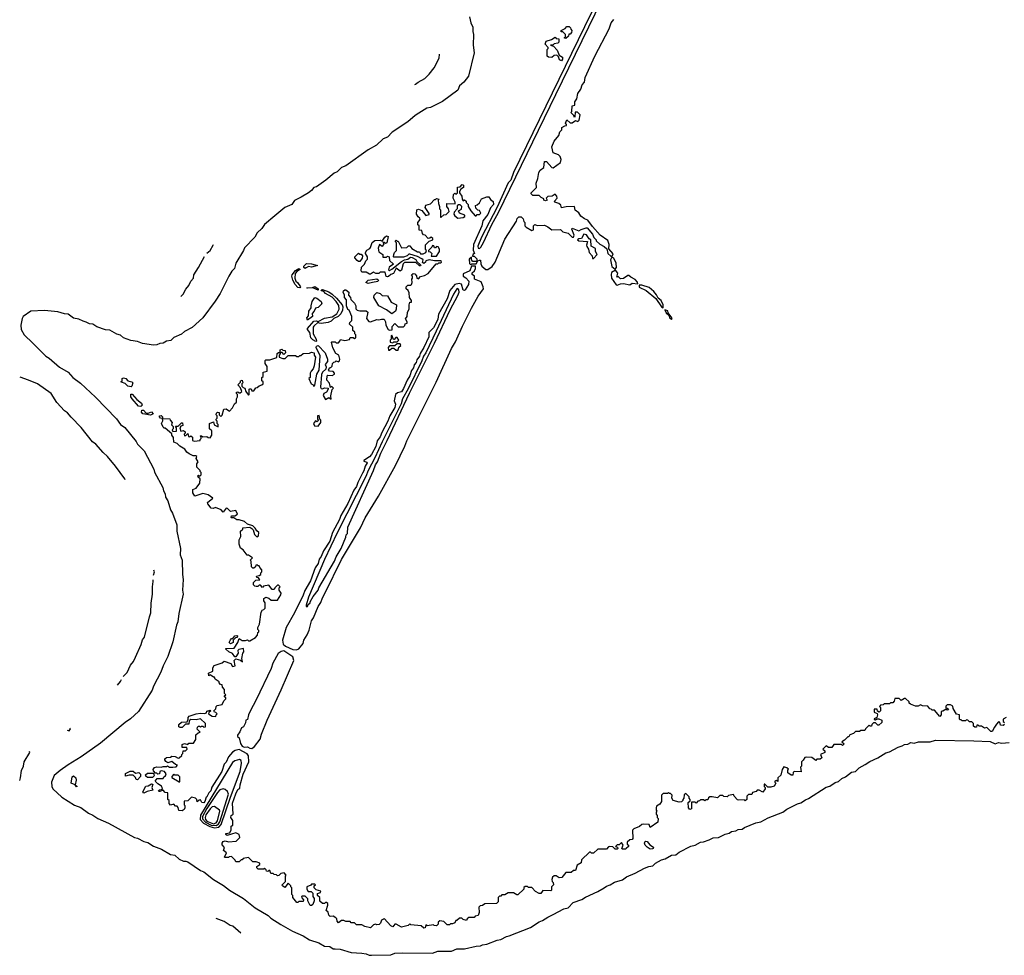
# Model space of a CAD drawing. Extents: x 2494106 to 2685573, y 758056 to 915185.
# Tile 129 of 256: x 2579302 to 2588520, y 772965 to 781725. Entities that reach past the tile are written whole.
import ezdxf

# ---------------------------------------------------------------- set-up
doc = ezdxf.new("R2010")
doc.units = 0

msp = doc.modelspace()

# ---------------------------------------------------------------- linework, layer by layer
at = {"layer": '0CON05XD'}
for points in [[(2584758.8, 782001.2), (2584588.7, 781658.7), (2583923.8, 780295), (2583898.7, 780221.3), (2583874, 780196), (2583770.2, 779969.8), (2583625, 779689.1), (2583591.6, 779605), (2583595, 779586.2), (2583605, 779584.1)], [(2583605, 779584.1), (2583620.3, 779595), (2583645, 779638.5), (2583721.4, 779808.6), (2583785, 779921.2), (2584320.2, 781025), (2584750.7, 781909.3)], [(2583511.2, 781751.2), (2583524.3, 781695), (2583543, 781655), (2583543, 781615), (2583551.6, 781585), (2583547.6, 781485), (2583555.9, 781415), (2583502, 781195), (2583460.6, 781139.4), (2583420.6, 781105), (2583404.6, 781065), (2583259.5, 780960.5), (2583147.8, 780902.2), (2583114.8, 780895.2), (2583039.5, 780850.5), (2583005, 780828.8), (2582935, 780767.2), (2582789.6, 780670.4), (2582745, 780625.3), (2582705, 780608.2), (2582641.1, 780548.9), (2582565, 780507.6), (2582353.8, 780356.2), (2582315, 780341.6), (2582275, 780301.2), (2582245, 780287.2), (2582168.7, 780221.3), (2582079.3, 780160.7), (2582055, 780152.5), (2582034.8, 780125.2), (2582006, 780104), (2581937.7, 780062.3), (2581875, 780033.1), (2581848.6, 779995), (2581785, 779966.9), (2581691, 779889), (2581592.8, 779807.2), (2581569.2, 779770.8), (2581525, 779728.8), (2581502.6, 779687.4), (2581405, 779587.9), (2581396.6, 779563.4), (2581326.6, 779445), (2581313.4, 779395), (2581289.1, 779370.9), (2581261.1, 779325), (2581177.2, 779162.8), (2581131, 779089), (2581016.4, 778933.6), (2580916.5, 778843.5), (2580845, 778806.4), (2580815, 778781.6), (2580745, 778750.8), (2580717.3, 778722.7), (2580675, 778713.6), (2580645, 778697.5), (2580615, 778693.2), (2580585, 778680.8), (2580555, 778678.6), (2580452.6, 778692.6), (2580405, 778711.4), (2580342.3, 778722.3), (2580275, 778747.6), (2580245, 778771.9), (2580211, 778781), (2580146.5, 778816.5), (2580105, 778820.3), (2580025, 778849.2), (2579985, 778872.9), (2579955, 778877.4), (2579925, 778893.5), (2579895, 778900.9), (2579855, 778921.6), (2579805, 778931.8), (2579755, 778967.2), (2579720.4, 778970.4), (2579658.3, 778988.3), (2579535, 779002.1), (2579405, 778995.3), (2579335, 778945.4), (2579325, 778927.1), (2579311.9, 778865), (2579316.1, 778825), (2579344.8, 778774.8), (2579423.2, 778695), (2579545, 778574.7), (2579576.1, 778556.1), (2579675, 778470.8), (2579754.2, 778424.2), (2579798.5, 778375), (2579870.8, 778320.8), (2580010.5, 778190.5), (2580208.5, 777988.5), (2580245.4, 777935), (2580286.2, 777906.2), (2580392.5, 777775), (2580405, 777751.5), (2580466.8, 777686.8), (2580556.6, 777516.6), (2580565, 777489.2), (2580640.8, 777345), (2580646.4, 777315), (2580663, 777285), (2580667.1, 777255), (2580689.1, 777219.1), (2580712.4, 777135), (2580731.5, 777105), (2580772.1, 776995), (2580772.2, 776935), (2580805.9, 776775), (2580804.3, 776715), (2580823, 776663), (2580825, 776530), (2580831.2, 776485), (2580825.9, 776385), (2580831.1, 776345), (2580790, 776165), (2580782.7, 776087.3), (2580768.8, 776055), (2580735, 775901.2), (2580687.2, 775762.8), (2580643.3, 775675), (2580621.6, 775615), (2580554, 775485), (2580541.9, 775448.1), (2580413.1, 775246.9), (2580340.3, 775179.7), (2580290.4, 775145), (2580059, 774951), (2579878, 774822), (2579755, 774748.4), (2579681.5, 774695), (2579625, 774647.1), (2579599.3, 774585), (2579603.5, 774545), (2579612.8, 774525), (2579695, 774444.6), (2579815, 774370), (2579875, 774348.8), (2579945.5, 774295), (2579987.6, 774277.6), (2580034.5, 774245), (2580131.9, 774201.9), (2580375, 774067.8), (2580405, 774061.8), (2580465, 774030.3), (2580500.1, 774020.1), (2580555, 773985.9), (2580628.4, 773958.4), (2580715, 773907.2), (2580755, 773900.9), (2580794.5, 773864.5), (2580835, 773846.4), (2580856.5, 773846.5), (2580875, 773841.5), (2580995, 773758.9), (2581025.3, 773745.3), (2581114.5, 773675), (2581208.4, 773618.4), (2581265, 773573.6), (2581396, 773496), (2581505, 773410.3), (2581628.2, 773338.2), (2581652.6, 773312.6), (2581745, 773254.2), (2581855, 773190), (2581955, 773146.2), (2582015, 773109.2), (2582100.8, 773080.8), (2582155, 773050.3), (2582205, 773046.2), (2582235, 773026.6), (2582256, 773026), (2582301.6, 773021.6), (2582405, 772990.3), (2582506, 772986), (2582545, 772978.5), (2582574.8, 772964.8), (2582595, 772964.8)], [(2584425, 780787.5), (2584455, 780760), (2584475, 780760), (2584505, 780780), (2584527, 780773), (2584540, 780785), (2584550, 780835), (2584525, 780860), (2584501.7, 780858.3), (2584500, 780815), (2584495, 780810), (2584488.3, 780828.3), (2584460, 780855), (2584470, 780865), (2584475, 780917.5), (2584500, 780925), (2584500, 780955), (2584517, 780983), (2584526.2, 781035), (2584556.2, 781073.8), (2584568.8, 781115), (2584590.7, 781139.3), (2584594.4, 781185), (2584685, 781382), (2584820, 781640), (2584839.5, 781695), (2584863.1, 781726.9)], [(2584415, 781550), (2584400, 781555), (2584410, 781565), (2584410, 781585), (2584385, 781610), (2584371.7, 781611.7), (2584370, 781625), (2584408.3, 781641.7), (2584425, 781660), (2584445, 781660), (2584458.3, 781648.3), (2584460, 781635), (2584470, 781625), (2584467.5, 781605), (2584455, 781590), (2584441.7, 781588.3), (2584438.3, 781571.7), (2584415, 781550)], [(2584375, 781340), (2584355, 781350), (2584347.5, 781377.5), (2584331.7, 781391.7), (2584305, 781390), (2584285, 781370), (2584253, 781373), (2584240, 781385), (2584240, 781445), (2584250, 781455), (2584250, 781465), (2584220, 781495), (2584230, 781525), (2584281.7, 781538.3), (2584315, 781560), (2584325, 781550), (2584350, 781545), (2584350, 781515), (2584340, 781505), (2584305, 781500), (2584295, 781490), (2584270, 781485), (2584298.3, 781478.3), (2584335, 781440), (2584351.7, 781391.7), (2584382.5, 781375), (2584382.5, 781355), (2584375, 781340)], [(2583001.5, 781117.9), (2583005.8, 781121), (2583031.1, 781138.9), (2583094.5, 781175), (2583135.4, 781215), (2583183.1, 781275), (2583228.2, 781365), (2583231.5, 781400.8)], [(2581385, 778350), (2581390, 778325), (2581380, 778315), (2581380, 778295), (2581395, 778280), (2581410, 778275), (2581420, 778245), (2581445, 778210), (2581450, 778215), (2581450, 778265), (2581455, 778270), (2581468.3, 778268.3), (2581475, 778250), (2581495, 778250), (2581511.7, 778278.3), (2581525, 778280), (2581543, 778297), (2581570, 778305), (2581580, 778315), (2581580, 778335), (2581570, 778345), (2581570, 778375), (2581580, 778385), (2581580, 778425), (2581620, 778435), (2581617, 778477), (2581600, 778505), (2581600, 778535), (2581605, 778540), (2581645, 778540), (2581708.3, 778561.7), (2581711.7, 778598.3), (2581725, 778610), (2581740, 778610), (2581740, 778635), (2581755, 778640), (2581765, 778630), (2581788.3, 778628.3), (2581790, 778605), (2581775, 778590), (2581758.3, 778608.3), (2581740, 778610), (2581740, 778595), (2581730, 778585), (2581730, 778565), (2581765, 778552.5), (2581787, 778553), (2581815, 778580), (2581885, 778580), (2581895, 778570), (2581915, 778570), (2581925, 778580), (2581935, 778580), (2581955, 778600), (2582015, 778602.5), (2582035, 778612.5), (2582060, 778605), (2582060, 778585), (2582070, 778565), (2582057.5, 778485), (2582050, 778455), (2582030, 778435), (2582020, 778415), (2582020, 778375), (2582010, 778365), (2582030, 778315), (2582045, 778310), (2582055, 778290), (2582066.1, 778303.9), (2582083.3, 778405), (2582106.7, 778445), (2582113.6, 778576.4), (2582076.2, 778655), (2582080.5, 778669.5), (2582095, 778673.8), (2582160, 778605), (2582182.5, 778545), (2582182.5, 778525), (2582162.5, 778497.5), (2582170, 778475), (2582166.2, 778453.8), (2582136.7, 778425), (2582128, 778402), (2582117.5, 778285), (2582125, 778272.5), (2582135, 778270), (2582155, 778277.5), (2582190, 778275), (2582190, 778265), (2582173, 778237), (2582150, 778225), (2582142.5, 778205), (2582165, 778170), (2582195, 778187.5), (2582218.3, 778171.7), (2582213, 778203), (2582228.3, 778261.7), (2582240, 778275), (2582225, 778290), (2582211.7, 778281.7), (2582201.7, 778321.7), (2582178.3, 778348.3), (2582180.7, 778389.3), (2582185, 778397.5), (2582226.4, 778393.6), (2582250, 778405), (2582250, 778415), (2582235, 778430), (2582203, 778433), (2582193, 778447), (2582205, 778470), (2582215, 778470), (2582228.3, 778481.7), (2582230, 778505), (2582241.7, 778518.3), (2582255, 778520), (2582265, 778530), (2582285, 778522.5), (2582295, 778530), (2582300, 778545), (2582290, 778585), (2582260.7, 778600.7), (2582233.3, 778653.3), (2582220, 778705), (2582225, 778710), (2582255, 778710), (2582265, 778700), (2582285, 778700), (2582300, 778715), (2582305, 778730), (2582345, 778722.5), (2582388.3, 778731.7), (2582395, 778750), (2582425, 778750), (2582435, 778740), (2582450, 778745), (2582450, 778775), (2582440, 778785), (2582438.3, 778798.3), (2582420, 778815), (2582420, 778845), (2582390, 778875), (2582391.7, 778888.3), (2582411.7, 778908.3), (2582412.5, 778945), (2582387.5, 779005), (2582373, 779013), (2582362.5, 779045), (2582361.7, 779101.7), (2582343.3, 779125), (2582342.5, 779145), (2582330, 779175), (2582333.6, 779186.4), (2582345, 779196.7), (2582355, 779196.7), (2582382.5, 779175), (2582380, 779145), (2582400, 779125), (2582402.5, 779105), (2582435, 779070), (2582447.5, 779045), (2582448.3, 779018.3), (2582460, 779005), (2582485, 778997.5), (2582545, 779000), (2582560, 778985), (2582548.3, 778928.3), (2582570.7, 778900.7), (2582585, 778897.5), (2582645, 778917.5), (2582665, 778913.3), (2582688.3, 778921.7), (2582715, 778920), (2582727, 778897), (2582730, 778865), (2582752.5, 778825), (2582765, 778817.5), (2582788.3, 778821.7), (2582788.3, 778851.7), (2582815, 778880), (2582845, 778850), (2582895, 778850), (2582908.3, 778861.7), (2582911.7, 778878.3), (2582930, 778885), (2582930, 778895), (2582912.5, 778925), (2582930, 778945), (2582933.6, 778986.4), (2582947.5, 779015), (2582947.5, 779055), (2582955, 779080), (2582968.3, 779081.7), (2582970, 779095), (2582950, 779125), (2582947, 779167), (2582938.3, 779188.3), (2582920, 779205), (2582920, 779225), (2582935, 779240), (2582965, 779240), (2582970, 779245), (2582977.5, 779265), (2582972.5, 779295), (2582980, 779305), (2582980, 779325), (2582970, 779335), (2582985, 779350), (2583000, 779345), (2583017, 779327), (2583020, 779305), (2583035, 779300), (2583055, 779320), (2583091.7, 779328.3), (2583125, 779347.5), (2583201.7, 779438.3), (2583215, 779440), (2583225, 779450), (2583245, 779450), (2583250, 779455), (2583247.5, 779467.5), (2583185, 779466.7), (2583135, 779478), (2583103.8, 779466.2), (2583100, 779455), (2583085, 779442.5), (2583072.5, 779452.5), (2583077.5, 779475), (2583067.5, 779485), (2583025, 779507.5), (2582955, 779530), (2582945, 779530), (2582930, 779515), (2582895, 779502.5), (2582805, 779500), (2582800, 779505), (2582803, 779527), (2582810, 779545), (2582830, 779565), (2582830, 779635), (2582820, 779645), (2582820, 779655), (2582825, 779660), (2582835, 779650), (2582845, 779650), (2582875, 779590), (2582925, 779592.5), (2582943, 779607), (2582955, 779607.5), (2582973.3, 779583.3), (2583025, 779552.5), (2583045, 779550), (2583053.8, 779533.8), (2583078.3, 779531.7), (2583102.5, 779545), (2583110, 779565), (2583100, 779575), (2583101.7, 779618.3), (2583135, 779650), (2583170, 779665), (2583170, 779675), (2583155, 779687.5), (2583141.7, 779678.3), (2583125, 779677.5), (2583097.5, 779707.5), (2583081.7, 779711.7), (2583072.5, 779722.5), (2583065, 779750), (2583040, 779755), (2583040, 779795), (2583030, 779805), (2583030, 779825), (2583050, 779855), (2583047, 779867), (2583030.7, 779880.7), (2583017.5, 779905), (2583020, 779945), (2583035, 779950), (2583067, 779937), (2583103, 779893), (2583135, 779900), (2583135, 779910), (2583097.5, 779965), (2583103, 779987), (2583148.3, 780001.7), (2583185, 780040), (2583195, 780040), (2583205, 780050), (2583230, 780045), (2583220, 780035), (2583222.5, 780005), (2583232.5, 779975), (2583232.5, 779952.5), (2583240, 779945), (2583240, 779875), (2583245, 779872.5), (2583273, 779897), (2583295, 779900), (2583321.7, 779928.3), (2583317.5, 779955), (2583300, 779975), (2583300, 780005), (2583378.3, 780001.7), (2583380, 780015), (2583360, 780055), (2583363, 780087), (2583375, 780100), (2583385, 780090), (2583400, 780105), (2583401.7, 780158.3), (2583425, 780160), (2583445, 780182.5), (2583457.5, 780175), (2583456.7, 780155), (2583431.7, 780138.3), (2583420, 780115), (2583420, 780105), (2583441.7, 780071.7), (2583443, 780043), (2583455, 780030), (2583465, 780037.5), (2583480, 780025), (2583482.5, 780012.5), (2583500, 779995), (2583500, 779975), (2583523.9, 779933.9), (2583565, 779890), (2583575, 779890), (2583585, 779900), (2583605, 779900), (2583620, 779915), (2583605, 779940), (2583591.7, 779941.7), (2583571.7, 779961.7), (2583570, 779985), (2583585, 779990), (2583605, 780010), (2583623.6, 780046.4), (2583675, 780067.5), (2583695, 780067.5), (2583710.7, 780040.7), (2583735, 780022.5), (2583736.5, 779995), (2583708, 779962), (2583685, 779900), (2583637.3, 779842.7), (2583626.9, 779795), (2583548.8, 779621.2), (2583547.7, 779567.7), (2583560, 779535), (2583543.6, 779526.4), (2583540, 779510), (2583555, 779510), (2583580, 779485), (2583580, 779465), (2583575, 779460), (2583545, 779460), (2583530, 779475), (2583530, 779500), (2583508.3, 779481.7), (2583512.5, 779442.5), (2583525, 779430), (2583535, 779440), (2583575, 779440), (2583591.7, 779468.3), (2583605, 779472.5), (2583615, 779472.5), (2583619.4, 779440.6), (2583627.9, 779417.9), (2583665, 779387.5), (2583685, 779386.7), (2583725, 779413.3), (2583754, 779456), (2583845, 779670), (2583952.5, 779837.5), (2583957.5, 779865), (2583975, 779880), (2583995, 779880), (2584015, 779860), (2584020, 779835), (2584030, 779825), (2584030, 779795), (2584041.7, 779781.7), (2584095, 779750), (2584111.7, 779758.3), (2584112.5, 779795), (2584123, 779807), (2584147, 779797), (2584215, 779802.5), (2584247, 779787), (2584285, 779757.5), (2584365, 779760), (2584385, 779738.8), (2584435, 779726.7), (2584475, 779690), (2584485, 779690), (2584492.5, 779707.5), (2584470, 779765), (2584475, 779772.5), (2584535, 779747.5), (2584558.3, 779761.7), (2584605, 779777.5), (2584615.8, 779775.8), (2584665, 779717.5), (2584676.4, 779686.4), (2584697.5, 779665), (2584700, 779655), (2584733.9, 779623.9), (2584775, 779602.5), (2584799.3, 779579.3), (2584807.5, 779535), (2584835, 779510), (2584848.3, 779511.7), (2584857, 779533), (2584818.3, 779578.3), (2584820.7, 779620.7), (2584806.4, 779656.4), (2584736.8, 779706.8), (2584665, 779787.5), (2584619.3, 779849.3), (2584589.3, 779859.3), (2584554, 779884), (2584535, 779916.7), (2584502.9, 779942.9), (2584495, 779976.7), (2584417, 779973), (2584373, 779963), (2584368.3, 779988.3), (2584350, 780005), (2584312.5, 780015), (2584310, 780025), (2584332.5, 780055), (2584331.7, 780071.7), (2584315, 780090), (2584287, 780073), (2584245, 780070), (2584230, 780055), (2584240, 780035), (2584225, 780030), (2584210, 780035), (2584208.3, 780048.3), (2584185, 780060), (2584165, 780080), (2584105, 780080), (2584090, 780095), (2584090, 780105), (2584140, 780155), (2584136.7, 780195), (2584152, 780238), (2584161.1, 780295), (2584175, 780317.1), (2584207.7, 780342.3), (2584215, 780396), (2584235, 780397.5), (2584285, 780340), (2584295, 780337.5), (2584363.6, 780386.4), (2584370, 780415), (2584362.5, 780445), (2584345, 780460), (2584297, 780477), (2584283.6, 780535), (2584305, 780586.2), (2584348.3, 780641.7), (2584357.5, 780675), (2584377.5, 780692.5), (2584377.5, 780715), (2584405, 780732.5), (2584420, 780735), (2584420, 780745), (2584410, 780755), (2584425, 780787.5)], [(2583405, 779867.5), (2583455, 779872.5), (2583468.3, 779881.7), (2583467.5, 779895), (2583420, 779915), (2583410, 779935), (2583439.3, 779950.7), (2583442.5, 779975), (2583425, 779992.5), (2583408.3, 779991.7), (2583398.3, 779981.7), (2583397, 779953), (2583368.3, 779921.7), (2583367.5, 779905), (2583375, 779890), (2583405, 779867.5)], [(2582745, 779316.2), (2582732, 779322), (2582721.7, 779361.7), (2582675, 779360), (2582665, 779350), (2582635, 779350), (2582615, 779360), (2582585, 779342.5), (2582575, 779342.5), (2582545, 779360), (2582505, 779362.5), (2582497.5, 779375), (2582503, 779407), (2582530, 779435), (2582541.7, 779468.3), (2582557.5, 779482.5), (2582557.5, 779505), (2582540, 779535), (2582540, 779545), (2582551.7, 779568.3), (2582578.3, 779581.7), (2582587, 779593), (2582601.7, 779638.3), (2582625, 779657.5), (2582675, 779660), (2582695, 779650), (2582720.7, 779689.3), (2582735, 779700), (2582750, 779695), (2582740, 779635), (2582725, 779630), (2582715, 779640), (2582701.7, 779638.3), (2582710, 779625), (2582695, 779600), (2582670, 779620), (2582657.5, 779585), (2582662.5, 779552.5), (2582700, 779525), (2582701.7, 779501.7), (2582735, 779502.5), (2582745, 779510), (2582760, 779505), (2582765, 779470), (2582800, 779435), (2582760.7, 779409.3), (2582753.6, 779383.6), (2582765, 779377.5), (2582785, 779388.8), (2582875, 779460), (2582905, 779477.5), (2582935, 779483.8), (2582959.3, 779500.7), (2582975, 779498.8), (2583009.2, 779479.2), (2583020, 779460), (2583057.5, 779427.5), (2583055, 779420), (2583045, 779420), (2583011.7, 779451.7), (2582905, 779452.5), (2582892.3, 779437.7), (2582875, 779380), (2582865, 779370), (2582825, 779400), (2582800, 779350), (2582775, 779340), (2582755, 779321.2), (2582745, 779316.2)], [(2584675, 779490), (2584707.5, 779525), (2584692.5, 779555), (2584691.7, 779581.7), (2584653.3, 779603.3), (2584650, 779665), (2584631.7, 779671.7), (2584609.3, 779709.3), (2584583, 779717), (2584562.5, 779677.5), (2584535, 779672.5), (2584522.5, 779662.5), (2584537, 779653), (2584618.3, 779648.3), (2584608.8, 779615), (2584611.2, 779601.2), (2584626.2, 779576.2), (2584633.8, 779545), (2584660, 779515), (2584665, 779490), (2584675, 779490)], [(2581054.3, 779539.4), (2581085.2, 779564.8), (2581113.8, 779615), (2581115.4, 779619.7)], [(2583205, 779510), (2583232.5, 779555), (2583232.5, 779575), (2583218.3, 779598.3), (2583205, 779600), (2583195, 779590), (2583185, 779590), (2583178.3, 779608.3), (2583165, 779610), (2583160, 779595), (2583130, 779565), (2583130, 779555), (2583145, 779550), (2583160, 779535), (2583155, 779510), (2583205, 779510)], [(2580808.8, 779132.9), (2580832.1, 779155), (2580857.9, 779202.1), (2580885, 779235.6), (2580904.2, 779275.8), (2580928.9, 779305), (2580932.9, 779337.1), (2580976.2, 779405), (2581030.5, 779508.1)], [(2582485, 779460), (2582475, 779460), (2582460.7, 779470.7), (2582440, 779495), (2582440, 779505), (2582475, 779540), (2582485, 779530), (2582498.3, 779528.3), (2582510, 779515), (2582507, 779493), (2582485, 779460)], [(2584875, 779390), (2584890, 779405), (2584886.7, 779445), (2584865, 779492.5), (2584845, 779500), (2584833.3, 779475), (2584844, 779415), (2584875, 779390)], [(2581894.1, 775825.9), (2581915, 775833.1), (2581954.5, 775885.5), (2581963.1, 775915), (2581993.6, 775966.4), (2582012.2, 776007.8), (2582034.2, 776095), (2582052.3, 776125), (2582095, 776230), (2582120.4, 776269.6), (2582135, 776312.5), (2582162.5, 776357.5), (2582315, 776669.4), (2582492.3, 776967.7), (2582535, 777061.1), (2582662.3, 777265), (2582819.7, 777550.3), (2582907.4, 777732.6), (2582925, 777780.8), (2583199.8, 778330.2), (2583345, 778645.7), (2583381.7, 778708.3), (2583446.9, 778855), (2583532.5, 779025), (2583595, 779136.2), (2583642.5, 779205), (2583641.2, 779225), (2583621.2, 779271.2), (2583560, 779295), (2583560, 779325), (2583538.3, 779338.3), (2583537.5, 779355), (2583560, 779375), (2583570, 779395), (2583568.3, 779418.3), (2583531.7, 779418.3), (2583516.1, 779373.9), (2583453.3, 779345), (2583452.5, 779322.5), (2583479.3, 779309.3), (2583506, 779276), (2583504, 779245), (2583473.3, 779195), (2583465, 779188.8), (2583455, 779193.8), (2583438.9, 779248.9), (2583416.1, 779256.1), (2583374.4, 779245.6), (2583330, 779190), (2583305, 779110), (2583222.3, 778967.7), (2583215, 778920), (2583186.8, 778863.2), (2583175, 778840.6), (2583132.5, 778797.5), (2583131.4, 778755), (2583085, 778654.3), (2583050.8, 778599.2), (2583044.3, 778575), (2583018.8, 778541.2), (2583013.8, 778515), (2582995.7, 778494.3), (2582987.5, 778465), (2582969.1, 778440.9), (2582955, 778391.2), (2582929.4, 778350.6), (2582895, 778271.2), (2582875, 778240), (2582840.2, 778229.8), (2582821.4, 778215), (2582808.8, 778155), (2582818.6, 778125), (2582815, 778094.2), (2582765.6, 778014.4), (2582749.5, 777965), (2582690.5, 777859.5), (2582675, 777818.8), (2582649.3, 777780.7), (2582635, 777728.8), (2582595, 777653.8), (2582575, 777632.5), (2582523, 777597), (2582525, 777590), (2582551.7, 777581.7), (2582555.7, 777575), (2582536.7, 777543.3), (2582525, 777500), (2582511.8, 777478.2), (2582467.6, 777392.4), (2582455, 777352.9), (2582430.7, 777319.3), (2582375, 777196.2), (2582308.1, 777081.9), (2582295, 777046.2), (2582230, 776925), (2582205, 776843.5), (2582146.7, 776753.3), (2582125, 776698.8), (2582105.6, 776674.4), (2582095, 776633.8), (2582067.5, 776592.5), (2582025, 776472.5), (2581970.1, 776379.9), (2581955, 776336.2), (2581875, 776172), (2581795.8, 776034.2), (2581762.9, 775915), (2581768.5, 775878.5), (2581788.8, 775858.8), (2581859.5, 775829.5), (2581894.1, 775825.9)], [(2581925, 779213.3), (2581905, 779216.2), (2581880, 779245), (2581857.7, 779287.7), (2581850, 779325), (2581851.2, 779335), (2581884.3, 779375.7), (2581915, 779396.2), (2581926.2, 779385), (2581900.5, 779369.5), (2581881.2, 779348.8), (2581877.5, 779305), (2581885.8, 779275.8), (2581901.2, 779265), (2581930, 779225), (2581925, 779213.3)], [(2581975, 779396), (2581960.8, 779405), (2581963.3, 779416.7), (2581987, 779443), (2582035, 779439.4), (2582090, 779425), (2582035, 779408.1), (2582005, 779414), (2581985, 779400.8), (2581975, 779396)], [(2582565, 779255.8), (2582542.5, 779265), (2582564.4, 779285.6), (2582645, 779298.8), (2582660, 779285), (2582655.8, 779274.2), (2582605, 779264.2), (2582565, 779255.8)], [(2584895, 779240), (2584927, 779253), (2584955, 779253.8), (2585015, 779243.3), (2585035, 779257.5), (2585087.5, 779252.5), (2585085, 779267.5), (2585063.6, 779293.6), (2585023, 779313), (2585005, 779330), (2584995, 779330), (2584955, 779302.5), (2584925, 779300), (2584905, 779320), (2584893.3, 779313.3), (2584901.7, 779351.7), (2584878.3, 779378.3), (2584841.2, 779358.8), (2584837.7, 779337.7), (2584843.6, 779303.6), (2584885, 779242.5), (2584895, 779240)], [(2581995, 776230), (2582001.7, 776248.3), (2582022.5, 776265), (2582022.5, 776275), (2582050, 776325), (2582096.7, 776385), (2582103.3, 776405), (2582250, 776655), (2582263.3, 776695), (2582310, 776775), (2582355, 776880), (2582358.3, 776901.7), (2582370, 776915), (2582374.3, 776975), (2582615.2, 777504.8), (2582633, 777557), (2582651.6, 777585), (2582683.4, 777666.6), (2582740.8, 777785), (2582952, 778228), (2583185, 778695.5), (2583331.3, 779008.7), (2583405, 779143.5), (2583414.7, 779175), (2583414.1, 779195), (2583405, 779208.4), (2583395.4, 779205.4), (2583363.9, 779155), (2583201.8, 778808.2), (2583102.8, 778607.2), (2583081.1, 778575), (2583067.9, 778532.1), (2582939.8, 778270.2), (2582886, 778175), (2582871.5, 778128.5), (2582839.6, 778060.4), (2582696, 777774), (2582627.9, 777622.1), (2582563.5, 777505), (2582541.3, 777448.7), (2582275, 776921.2), (2582155, 776669.5), (2582005, 776317.5), (2581983, 776243), (2581985, 776230), (2581995, 776230)], [(2582095, 779193.3), (2582045, 779213.3), (2581995, 779210), (2581990, 779215), (2582041.7, 779218.3), (2582065, 779226.7), (2582095.9, 779205.9), (2582095, 779193.3)], [(2585325, 779027.5), (2585325.6, 779055.6), (2585306.1, 779096.1), (2585277.5, 779117.5), (2585265, 779147.5), (2585239.5, 779179.5), (2585195, 779216.7), (2585125, 779238), (2585100, 779240), (2585101.7, 779221.7), (2585168.1, 779188.1), (2585256, 779116), (2585311.2, 779035), (2585325, 779027.5)], [(2581995, 778912.5), (2581990, 778935), (2582007, 778953), (2582010, 778995), (2582031.7, 779028.3), (2582030, 779045), (2582040, 779085), (2582065, 779122.5), (2582085, 779116.7), (2582122.5, 779085), (2582130, 779065), (2582095, 779030), (2582070, 779025), (2582060, 778995), (2582040, 778975), (2582042.5, 778945), (2581995, 778912.5)], [(2582075, 778713.3), (2582045, 778726.2), (2582026.2, 778745), (2582018, 778795), (2581996.7, 778825), (2581997.5, 778835), (2582055, 778902), (2582076.2, 778906.2), (2582095, 778900), (2582155, 778931.2), (2582227.5, 778942.5), (2582269.5, 778970.5), (2582292.5, 779015), (2582288.8, 779048.8), (2582263.8, 779085), (2582225.8, 779125.8), (2582165, 779160.8), (2582149.2, 779179.2), (2582130, 779185), (2582122.5, 779195), (2582135, 779200), (2582196.7, 779176.7), (2582226.5, 779156.5), (2582266.5, 779116.5), (2582320, 779055), (2582326, 779036), (2582322.9, 779005), (2582309.7, 778970.3), (2582282.5, 778945), (2582242.5, 778927.5), (2582218.3, 778901.7), (2582190.3, 778889.7), (2582125, 778879.2), (2582104, 778884), (2582095, 778892.5), (2582054, 778856), (2582048.8, 778845), (2582048.8, 778785), (2582077.5, 778735), (2582080, 778715), (2582075, 778713.3)], [(2582785, 778970), (2582735, 779007.5), (2582662.5, 779045), (2582617.5, 779125), (2582620, 779145), (2582645, 779170), (2582675, 779162.5), (2582695, 779142.5), (2582745, 779140), (2582780, 779080), (2582830, 779055), (2582827.5, 779015), (2582820, 778995), (2582785, 778970)], [(2585405, 778920), (2585410, 778925), (2585407.5, 778935), (2585371.7, 778981.7), (2585368.3, 778998.3), (2585343, 779007), (2585355, 778980), (2585378.3, 778958.3), (2585385, 778932.5), (2585405, 778920)], [(2582795, 778700), (2582805, 778710), (2582835, 778710), (2582850, 778725), (2582835, 778750), (2582821.7, 778748.3), (2582808.3, 778731.7), (2582801.7, 778731.7), (2582785, 778770), (2582780, 778765), (2582780, 778735), (2582770, 778725), (2582770, 778705), (2582795, 778700)], [(2582845, 778630), (2582851.7, 778658.3), (2582870, 778675), (2582865, 778690), (2582835, 778690), (2582815, 778670), (2582765, 778670), (2582750, 778655), (2582755, 778630), (2582765, 778630), (2582785, 778650), (2582805, 778650), (2582825, 778630), (2582845, 778630)], [(2580290.2, 777416.8), (2580286.2, 777426.2), (2580198.1, 777545), (2580125, 777633.8), (2580084, 777674), (2580015, 777750.7), (2579981.9, 777771.9), (2579876.1, 777906.1), (2579782.5, 778002.5), (2579750, 778045), (2579722.6, 778062.6), (2579649.7, 778139.7), (2579595, 778225.6), (2579466.9, 778315), (2579385, 778350.7), (2579304.9, 778376.8)], [(2580345, 778287.5), (2580315, 778292.5), (2580288.3, 778318.3), (2580255, 778330), (2580250, 778335), (2580260, 778345), (2580260, 778365), (2580275, 778372.5), (2580295, 778366.2), (2580313.3, 778343.3), (2580350, 778335), (2580360, 778325), (2580352.5, 778295), (2580345, 778287.5)], [(2581357.5, 774095), (2581325, 774112.5), (2581245, 774087.5), (2581230, 774095), (2581230, 774105), (2581268.3, 774111.7), (2581281.7, 774138.3), (2581280, 774175), (2581297, 774183), (2581297, 774227), (2581277.5, 774255), (2581282.5, 774275), (2581300, 774285), (2581295, 774390), (2581325, 774476.2), (2581345, 774516.7), (2581361.7, 774528.3), (2581365, 774560), (2581395, 774661.2), (2581446.7, 774775), (2581442.2, 774832.2), (2581430.3, 774850.3), (2581355, 774890.8), (2581318.1, 774881.9), (2581293, 774867), (2581258, 774822), (2581235, 774773.8), (2581216.7, 774755), (2581195, 774686), (2581101.7, 774538.3), (2581091.4, 774505), (2581072.7, 774487.3), (2581055, 774448.8), (2581045.9, 774444.1), (2581035.4, 774405), (2581025, 774393.6), (2581007.5, 774395), (2580995, 774420), (2580981.7, 774418.3), (2580963, 774403), (2580960, 774425), (2580947, 774437), (2580923, 774443), (2580910, 774445), (2580875, 774410), (2580841.7, 774408.3), (2580840, 774375), (2580847, 774367), (2580847.5, 774345), (2580840, 774330), (2580821.7, 774318.3), (2580791.7, 774321.7), (2580785, 774350), (2580775, 774360), (2580761.7, 774361.7), (2580745, 774380), (2580715, 774370), (2580700, 774385), (2580700, 774415), (2580690, 774425), (2580690, 774485), (2580665, 774490), (2580645, 774510), (2580615, 774497.5), (2580605, 774500), (2580600, 774505), (2580610, 774515), (2580638.3, 774521.7), (2580637, 774537), (2580629.3, 774549.3), (2580595, 774570), (2580570, 774595), (2580588.3, 774621.7), (2580645, 774620), (2580650, 774635), (2580667.5, 774645), (2580672.5, 774665), (2580656.1, 774686.1), (2580625, 774692.5), (2580613.3, 774686.7), (2580610, 774665), (2580595, 774660), (2580585, 774670), (2580571.7, 774671.7), (2580553, 774693), (2580550, 774705), (2580565, 774722.5), (2580585, 774730), (2580625, 774726.7), (2580645, 774733.3), (2580675, 774732.5), (2580685, 774740), (2580705, 774727.5), (2580735, 774727.5), (2580765, 774730), (2580780, 774745), (2580761.7, 774751.7), (2580725, 774780), (2580688.3, 774768.3), (2580670.7, 774780.7), (2580660, 774795), (2580660, 774805), (2580675, 774817.5), (2580715, 774820), (2580725, 774830), (2580757, 774827), (2580785, 774810), (2580795, 774812.5), (2580820, 774835), (2580820, 774845), (2580830, 774855), (2580831.7, 774878.3), (2580855, 774880), (2580870, 774895), (2580865, 774910), (2580821.7, 774911.7), (2580821.7, 774938.3), (2580845, 774947.5), (2580875, 774940), (2580885, 774950), (2580928.3, 774951.7), (2580950, 774985), (2580951.7, 775028.3), (2580971.7, 775048.3), (2580990, 775055), (2580961.7, 775081.7), (2580965, 775100), (2580975, 775110), (2580985, 775110), (2580995, 775100), (2581005, 775110), (2581015, 775110), (2581025, 775100), (2581040, 775105), (2581040, 775135), (2580995, 775177.5), (2580955, 775170), (2580905, 775172.5), (2580888.3, 775161.7), (2580885, 775130), (2580855, 775130), (2580821.7, 775098.3), (2580805, 775097.5), (2580790, 775105), (2580792.5, 775125), (2580815, 775146.7), (2580868.3, 775151.7), (2580880, 775175), (2580878.3, 775191.7), (2580887, 775203), (2580953, 775227), (2580995, 775232.5), (2581031.7, 775228.3), (2581050, 775235), (2581055, 775250), (2581085, 775260), (2581090, 775255), (2581071.7, 775238.3), (2581070, 775225), (2581105, 775202.5), (2581138.3, 775201.7), (2581140, 775215), (2581150, 775225), (2581138.3, 775238.3), (2581125, 775240), (2581120, 775255), (2581138.3, 775271.7), (2581140, 775295), (2581150, 775305), (2581198.3, 775311.7), (2581211.7, 775348.3), (2581230, 775365), (2581230, 775375), (2581220, 775385), (2581220, 775395), (2581230, 775405), (2581220, 775415), (2581220, 775455), (2581200, 775475), (2581198.3, 775498.3), (2581181.7, 775501.7), (2581170, 775515), (2581170, 775525), (2581131.7, 775551.7), (2581125, 775570), (2581115, 775570), (2581085, 775590), (2581071.7, 775581.7), (2581070, 775605), (2581110, 775625), (2581110, 775655), (2581121.7, 775678.3), (2581197, 775703), (2581215, 775720), (2581278.3, 775698.3), (2581295, 775670), (2581320, 775675), (2581310, 775725), (2581325, 775740), (2581367.5, 775727.5), (2581388.3, 775711.7), (2581380, 775745), (2581390, 775795), (2581400, 775805), (2581398.3, 775838.3), (2581351.7, 775828.3), (2581342.5, 775817.5), (2581347.5, 775795), (2581325, 775760), (2581315, 775760), (2581295, 775790), (2581260, 775805), (2581231.7, 775831.7), (2581231.7, 775838.3), (2581308.3, 775841.7), (2581342.5, 775895), (2581355, 775930), (2581385, 775912.5), (2581415, 775912.5), (2581435, 775920), (2581445, 775910), (2581455, 775910), (2581509.3, 775940.7), (2581527, 775963), (2581532.5, 775987.5), (2581540, 775995), (2581540, 776005), (2581530, 776015), (2581530, 776035), (2581547.5, 776065), (2581563, 776177), (2581575, 776200), (2581588.3, 776201.7), (2581600, 776215), (2581600, 776265), (2581587.5, 776285), (2581587.5, 776305), (2581607.5, 776317.5), (2581635, 776310), (2581655, 776290), (2581715, 776290), (2581745, 776340), (2581750, 776355), (2581730, 776385), (2581730, 776405), (2581740, 776415), (2581725, 776430), (2581715, 776430), (2581690, 776405), (2581685, 776390), (2581665, 776390), (2581635, 776430), (2581585, 776420), (2581575, 776410), (2581555, 776430), (2581545, 776430), (2581531.7, 776418.3), (2581515, 776417.5), (2581501.7, 776421.7), (2581490, 776435), (2581490, 776455), (2581511.7, 776478.3), (2581548.3, 776481.7), (2581538.3, 776498.3), (2581521.7, 776501.7), (2581520, 776515), (2581545, 776520), (2581558.3, 776531.7), (2581560, 776545), (2581570, 776555), (2581570, 776575), (2581550, 776595), (2581545, 776610), (2581535, 776610), (2581525, 776620), (2581511.7, 776618.3), (2581508.3, 776601.7), (2581495, 776590), (2581485, 776590), (2581471.7, 776601.7), (2581470, 776655), (2581460, 776665), (2581480, 776685), (2581445, 776710), (2581431.7, 776711.7), (2581395, 776760), (2581368.3, 776778.3), (2581357.5, 776815), (2581357.5, 776855), (2581372.5, 776885), (2581370, 776935), (2581390, 776955), (2581391.7, 776968.3), (2581455, 776972.5), (2581475, 776962.5), (2581488.8, 776948.8), (2581500, 776905), (2581523, 776883), (2581537, 776893), (2581540, 776925), (2581520.7, 776940.7), (2581507.5, 776965), (2581485, 776987.5), (2581433, 777003), (2581405, 777026.7), (2581355, 777042.5), (2581333, 777043), (2581305, 777060), (2581285, 777060), (2581280, 777065), (2581285, 777080), (2581315, 777080), (2581340, 777095), (2581325, 777130), (2581275, 777120), (2581248.3, 777148.3), (2581235, 777150), (2581205, 777112.5), (2581187, 777137), (2581135, 777157.5), (2581111.7, 777148.3), (2581095, 777150), (2581061.7, 777191.7), (2581060, 777205), (2581110, 777245), (2581065, 777277.5), (2581015, 777290), (2580940, 777265), (2580922.5, 777295), (2580922.5, 777325), (2580955, 777340), (2580987.5, 777385), (2580990, 777425), (2580971.7, 777441.7), (2580970, 777455), (2580975, 777460), (2580988.3, 777451.7), (2581000, 777465), (2581000, 777485), (2580990, 777495), (2580990, 777505), (2580960, 777535), (2580960, 777565), (2580972.5, 777585), (2580952.5, 777615), (2580960, 777635), (2580951.7, 777641.7), (2580925, 777642.5), (2580889.3, 777659.3), (2580867.5, 777675), (2580847.5, 777705), (2580801.7, 777731.7), (2580775, 777757.5), (2580745, 777770), (2580743, 777813), (2580727.5, 777835), (2580727, 777847), (2580665, 777900), (2580655, 777900), (2580645, 777910), (2580630, 777945), (2580641.7, 777968.3), (2580640, 777990), (2580620, 777995), (2580610, 778005), (2580610, 778015), (2580625, 778017.5), (2580637.5, 778005), (2580640, 777990), (2580708.3, 777988.3), (2580710, 777975), (2580730, 777955), (2580723, 777933), (2580740, 777915), (2580740, 777895), (2580730, 777885), (2580735, 777870), (2580768.3, 777871.7), (2580770, 777905), (2580761.7, 777918.3), (2580785, 777920), (2580815, 777950), (2580825, 777950), (2580830, 777925), (2580811.7, 777918.3), (2580800, 777905), (2580811.7, 777871.7), (2580835, 777880), (2580850, 777865), (2580850, 777855), (2580840, 777845), (2580845, 777830), (2580858.3, 777831.7), (2580875, 777850), (2580883, 777823), (2580895, 777820), (2580905, 777830), (2580920, 777815), (2580920, 777785), (2580935, 777777.5), (2580990, 777785), (2580990, 777795), (2581000, 777805), (2581000, 777815), (2580990, 777825), (2580995, 777830), (2581005, 777830), (2581015, 777820), (2581055, 777822.5), (2581065, 777812.5), (2581085, 777810), (2581100, 777835), (2581100, 777875), (2581080, 777895), (2581080, 777945), (2581115, 777960), (2581121.7, 777931.7), (2581158.3, 777911.7), (2581160, 777935), (2581150, 777945), (2581150, 777965), (2581140, 777975), (2581140, 777985), (2581150, 777995), (2581150, 778015), (2581140, 778025), (2581145, 778040), (2581155, 778050), (2581168.3, 778048.3), (2581170, 778025), (2581185, 778010), (2581197, 778023), (2581211.7, 778078.3), (2581235, 778080), (2581265, 778060), (2581295, 778090), (2581311.7, 778128.3), (2581330, 778145), (2581330, 778175), (2581340, 778195), (2581340, 778215), (2581330, 778225), (2581331.7, 778238.3), (2581345, 778240), (2581355, 778230), (2581365, 778230), (2581380, 778245), (2581368.3, 778278.3), (2581342.5, 778305), (2581368.3, 778331.7), (2581370, 778345), (2581385, 778350)], [(2580435, 778102.5), (2580415, 778107.5), (2580353.3, 778175), (2580342.5, 778195), (2580341.7, 778218.3), (2580355, 778220), (2580398.3, 778168.3), (2580443, 778133), (2580446.7, 778115), (2580435, 778102.5)], [(2580525, 778022.5), (2580455, 778033.3), (2580440.7, 778050.7), (2580445, 778070), (2580459.3, 778069.3), (2580485, 778040), (2580505, 778040), (2580535, 778052.5), (2580550, 778035), (2580525, 778022.5)], [(2582095, 777920), (2582120, 777955), (2582120, 777975), (2582110, 777985), (2582105, 778020), (2582090, 778015), (2582090, 777985), (2582098.3, 777971.7), (2582085, 777960), (2582071.7, 777968.3), (2582052.5, 777945), (2582061.7, 777921.7), (2582095, 777920)], [(2580555, 776523.3), (2580562.5, 776555), (2580557.5, 776569.7)], [(2580271.1, 775575.4), (2580307.3, 775612.7), (2580340.1, 775679.9), (2580367.3, 775715), (2580386.6, 775755), (2580439.5, 775875), (2580450.8, 775919.2), (2580470.3, 775945), (2580516.4, 776133.6), (2580529.3, 776170.7), (2580532.2, 776262.2), (2580545.3, 776345), (2580543.8, 776415), (2580552.7, 776465), (2580550.2, 776481.9)], [(2581275, 775880), (2581262.5, 775895), (2581275, 775920), (2581285, 775930), (2581298.3, 775931.7), (2581315, 775957.5), (2581335, 775960), (2581340, 775955), (2581338.3, 775941.7), (2581321.7, 775938.3), (2581300, 775915), (2581300, 775895), (2581275, 775880)], [(2581475, 774901.1), (2581499.9, 774920.1), (2581552.5, 774987.5), (2581564.4, 775034.4), (2581619.7, 775165), (2581750.5, 775449.5), (2581868.2, 775725), (2581858.5, 775758.5), (2581775, 775814.2), (2581749.6, 775810.4), (2581720.1, 775789.9), (2581671.1, 775698.9), (2581655, 775651.4), (2581516.4, 775356.4), (2581458.3, 775251.7), (2581443, 775217), (2581435, 775173.3), (2581420, 775165), (2581415, 775140), (2581396, 775105), (2581376.7, 775093.3), (2581363.6, 775056.4), (2581340, 775025), (2581340, 775015), (2581355, 775000), (2581367.6, 774947.6), (2581383.5, 774923.5), (2581404.4, 774914.4), (2581435, 774915.4), (2581455, 774903.1), (2581475, 774901.1)], [(2580216.4, 775493.6), (2580244.6, 775529.2), (2580249.2, 775535), (2580254, 775546.1)], [(2588429.3, 775100.7), (2588405, 775060), (2588395, 775060), (2588356.7, 775096.7), (2588333, 775093), (2588305, 775110), (2588285, 775110), (2588275, 775120), (2588261.7, 775118.3), (2588258.3, 775101.7), (2588245, 775100), (2588231.7, 775111.7), (2588230, 775135), (2588215, 775150), (2588195, 775150), (2588177, 775167), (2588165, 775170), (2588155, 775160), (2588125, 775160), (2588115, 775170), (2588105, 775170), (2588100, 775175), (2588100, 775215), (2588071.7, 775221.7), (2588040, 775275), (2588037, 775297), (2588015, 775310), (2587985, 775310), (2587971.7, 775298.3), (2587971.7, 775281.7), (2587985, 775280), (2587998.3, 775261.7), (2587985, 775260), (2587975, 775270), (2587945, 775250), (2587935, 775250), (2587930, 775245), (2587930, 775215), (2587915, 775200), (2587865, 775260), (2587845, 775260), (2587835, 775270), (2587821.7, 775271.7), (2587805, 775297.5), (2587755, 775300), (2587735, 775310), (2587711.7, 775298.3), (2587688.3, 775298.3), (2587640, 775315), (2587630, 775325), (2587628.3, 775338.3), (2587595, 775370), (2587585, 775370), (2587555, 775350), (2587535, 775370), (2587495, 775370), (2587487, 775343), (2587475, 775330), (2587455, 775330), (2587445, 775320), (2587395, 775320), (2587385, 775310), (2587361.7, 775308.3), (2587350, 775295), (2587360, 775285), (2587360, 775255), (2587348.3, 775241.7), (2587331.7, 775251.7), (2587328.3, 775268.3), (2587301.7, 775268.3), (2587301.7, 775241.7), (2587328.3, 775228.3), (2587332.5, 775215), (2587327.5, 775192.5), (2587301.7, 775178.3), (2587301.7, 775171.7), (2587315, 775170), (2587325, 775180), (2587345, 775180), (2587372.5, 775165), (2587372.5, 775145), (2587345, 775120), (2587335, 775120), (2587315, 775140), (2587295, 775140), (2587280, 775125), (2587275, 775110), (2587265, 775110), (2587255, 775120), (2587220, 775085), (2587215, 775070), (2587175, 775070), (2587165, 775060), (2587125, 775060), (2587108.3, 775041.7), (2587075, 775030), (2587065, 775010), (2587055, 775010), (2587025, 774980), (2587000, 774965), (2587020, 774945), (2587005, 774930), (2586995, 774940), (2586925, 774940), (2586905, 774910), (2586875, 774910), (2586853, 774927), (2586820, 774895), (2586838.3, 774878.3), (2586840, 774865), (2586800, 774845), (2586810, 774815), (2586795, 774802.5), (2586765, 774800), (2586755, 774790), (2586717, 774817), (2586665, 774820), (2586653.3, 774816.7), (2586637, 774793), (2586620, 774775), (2586620, 774735), (2586612.5, 774727.5), (2586618.3, 774681.7), (2586553, 774687), (2586543, 774677), (2586538.3, 774651.7), (2586525, 774650), (2586493, 774673), (2586492.5, 774697.5), (2586498.3, 774708.3), (2586485, 774720), (2586455, 774730), (2586440, 774705), (2586428.3, 774651.7), (2586400, 774625), (2586398.3, 774591.7), (2586385, 774600), (2586370, 774595), (2586370, 774585), (2586380, 774575), (2586365, 774550), (2586335, 774540), (2586305, 774540), (2586278.3, 774568.3), (2586271.7, 774568.3), (2586270, 774545), (2586280, 774535), (2586280, 774525), (2586258.3, 774491.7), (2586225, 774512.5), (2586205, 774510), (2586195, 774500), (2586161.7, 774488.3), (2586155, 774470), (2586125, 774470), (2586110, 774455), (2586110, 774425), (2586095, 774410), (2586085, 774420), (2586035, 774416.7), (2586021.7, 774421.7), (2585990, 774455), (2585985, 774470), (2585938.3, 774461.7), (2585925, 774450), (2585893, 774453), (2585885, 774460), (2585855, 774460), (2585835, 774440), (2585785, 774450), (2585762.5, 774447.5), (2585751.7, 774438.3), (2585745, 774420), (2585725, 774420), (2585715, 774412.5), (2585705, 774420), (2585675, 774420), (2585665, 774410), (2585651.7, 774408.3), (2585635, 774390), (2585625, 774400), (2585591.7, 774398.3), (2585590, 774335), (2585575, 774330), (2585562.5, 774345), (2585560, 774395), (2585578.3, 774411.7), (2585580, 774425), (2585570, 774435), (2585568.3, 774448.3), (2585538.3, 774478.3), (2585523, 774467), (2585520, 774435), (2585510, 774425), (2585510, 774415), (2585497, 774403), (2585475, 774400), (2585420, 774415), (2585407.5, 774435), (2585410, 774465), (2585395, 774480), (2585385, 774480), (2585375, 774490), (2585365, 774480), (2585325, 774480), (2585310, 774465), (2585310, 774405), (2585295, 774380), (2585265, 774360), (2585260, 774345), (2585260, 774325), (2585267.5, 774315), (2585260, 774305), (2585260, 774285), (2585270, 774275), (2585270, 774255), (2585280, 774245), (2585275, 774210), (2585205, 774160), (2585195, 774190), (2585145, 774192.5), (2585125, 774190), (2585105, 774170), (2585051.7, 774148.3), (2585040, 774135), (2585041.7, 774058.3), (2585035, 774050), (2585013, 774047), (2584990, 774025), (2584990, 774005), (2585000, 773995), (2585000, 773985), (2584980, 773965), (2584975, 773960), (2584945, 773960), (2584940, 773965), (2584952.5, 773995), (2584935, 774020), (2584915, 774000), (2584895, 774000), (2584880, 773985), (2584898.3, 773978.3), (2584900, 773965), (2584895, 773960), (2584875, 773960), (2584855, 773980), (2584825, 773982.5), (2584815, 773980), (2584795, 773960), (2584715, 773960), (2584675, 773920), (2584655, 773920), (2584645, 773930), (2584635, 773930), (2584561.7, 773858.3), (2584558.3, 773831.7), (2584521.7, 773808.3), (2584505, 773760), (2584485, 773760), (2584465, 773740), (2584415, 773740), (2584376.7, 773693.3), (2584350.7, 773690.7), (2584325, 773710), (2584305, 773710), (2584290, 773695), (2584282.5, 773675), (2584287.5, 773655), (2584297.5, 773645), (2584300, 773625), (2584280, 773605), (2584280, 773575), (2584275, 773570), (2584198.3, 773571.7), (2584180, 773545), (2584165, 773542.5), (2584131.2, 773561.2), (2584095, 773600), (2584065, 773600), (2584055, 773610), (2584035, 773610), (2584021.7, 773598.3), (2584020, 773585), (2583965, 773530), (2583955, 773530), (2583925, 773550), (2583875, 773550), (2583845, 773530), (2583815, 773530), (2583805, 773520), (2583795, 773520), (2583780, 773505), (2583780, 773465), (2583765, 773450), (2583655, 773447.5), (2583635, 773430), (2583611.7, 773428.3), (2583600, 773415), (2583603.3, 773365), (2583593, 773337), (2583565, 773330), (2583555, 773320), (2583505, 773320), (2583490, 773305), (2583485, 773290), (2583455, 773300), (2583441.7, 773311.7), (2583418.3, 773311.7), (2583395, 773290), (2583385, 773290), (2583375, 773270), (2583355, 773260), (2583335, 773260), (2583325, 773250), (2583305, 773250), (2583271.7, 773281.7), (2583235, 773287.5), (2583220, 773275), (2583220, 773255), (2583205, 773240), (2583182.5, 773242.5), (2583175, 773250), (2583115, 773240), (2583105, 773250), (2583098.3, 773221.7), (2583085, 773220), (2583061.7, 773241.7), (2582965, 773250), (2582955, 773260), (2582937, 773243), (2582875, 773227.5), (2582827, 773257), (2582815, 773257.5), (2582795, 773232.5), (2582775, 773240), (2582715, 773310), (2582707, 773303), (2582690, 773295), (2582680, 773265), (2582668.3, 773251.7), (2582645, 773250), (2582632.5, 773257.5), (2582615, 773250), (2582585, 773222.5), (2582533, 773233), (2582505, 773250), (2582455, 773250), (2582435, 773270), (2582405, 773270), (2582395, 773280), (2582355, 773280), (2582335, 773290), (2582315, 773290), (2582285, 773270), (2582273, 773283), (2582270, 773305), (2582260, 773315), (2582235, 773330), (2582208.3, 773328.3), (2582195, 773340), (2582188.3, 773368.3), (2582170, 773385), (2582187.5, 773435), (2582185, 773450), (2582175, 773460), (2582165, 773460), (2582155, 773450), (2582135, 773450), (2582111.7, 773471.7), (2582110, 773505), (2582090, 773525), (2582090, 773545), (2582118.3, 773551.7), (2582120, 773565), (2582078.3, 773578.3), (2582060, 773595), (2582060, 773615), (2582070, 773625), (2582065, 773630), (2582035, 773630), (2582028.3, 773621.7), (2581990, 773605), (2581990, 773585), (2582003.3, 773563.3), (2582031.7, 773561.7), (2582047, 773547), (2582047.5, 773515), (2582057, 773497), (2582057.5, 773475), (2582045, 773440), (2582035, 773430), (2582021.7, 773431.7), (2582000, 773475), (2582000, 773495), (2581975, 773520), (2581945, 773520), (2581940, 773515), (2581941.7, 773501.7), (2581960, 773485), (2581955, 773470), (2581915, 773470), (2581905, 773460), (2581895, 773460), (2581860, 773505), (2581860, 773525), (2581850, 773535), (2581850, 773595), (2581840, 773605), (2581840, 773615), (2581815, 773640), (2581785, 773600), (2581762.5, 773615), (2581760, 773625), (2581790, 773655), (2581790, 773705), (2581797.5, 773715), (2581777, 773737), (2581745, 773730), (2581728.3, 773711.7), (2581715, 773710), (2581707, 773717), (2581685, 773720), (2581675, 773730), (2581651.7, 773731.7), (2581645, 773760), (2581635, 773760), (2581625, 773750), (2581611.7, 773751.7), (2581610, 773765), (2581595, 773780), (2581587.5, 773772.5), (2581535, 773772.5), (2581523, 773783), (2581522.5, 773795), (2581550, 773815), (2581548.3, 773828.3), (2581515, 773840), (2581485, 773840), (2581445, 773880), (2581395, 773870), (2581385, 773860), (2581375, 773860), (2581355, 773840), (2581325, 773840), (2581320, 773855), (2581285, 773890), (2581263, 773887), (2581255, 773880), (2581225, 773880), (2581220, 773885), (2581237.5, 773925), (2581210, 773945), (2581220, 773975), (2581198.3, 773998.3), (2581197.5, 774015), (2581205, 774030), (2581225, 774036.7), (2581255, 774027.5), (2581327, 774033), (2581361.7, 774068.3), (2581357.5, 774095)], [(2588520, 775125), (2588510, 775115), (2588485, 775120), (2588478.3, 775148.3), (2588465, 775150), (2588445, 775130), (2588429.3, 775100.7)], [(2588538.3, 775191.7), (2588510, 775175), (2588510, 775155), (2588520, 775145)], [(2579747.3, 775071.6), (2579765, 775067.3), (2579776.9, 775085), (2579774.6, 775091.7)], [(2582595, 772964.8), (2582775, 772969.1), (2582815, 772983.8), (2582882.7, 772987.3), (2583165, 772985.3), (2583215, 773004.3), (2583345.2, 773004.8), (2583395, 773024.7), (2583465.2, 773024.8), (2583575, 773050.7), (2583615, 773052.7), (2583635, 773064.1), (2583675, 773067.8), (2583772.2, 773107.8), (2583805, 773114), (2583858.1, 773141.9), (2583885, 773146.7), (2584085, 773226.7), (2584165, 773279.2), (2584195, 773289.3), (2584245, 773322.5), (2584295, 773345.4), (2584395, 773400), (2584435, 773410.7), (2584482, 773458), (2584565, 773486.2), (2584599.3, 773510.7), (2584715, 773563.3), (2584773.1, 773595), (2584795, 773613.6), (2584830, 773625), (2584869.8, 773650.2), (2584945, 773670), (2584981.1, 773698.9), (2585065, 773732.7), (2585150.1, 773779.9), (2585193.1, 773796.9), (2585227.7, 773802.3), (2585253.3, 773826.7), (2585310.3, 773859.7), (2585345, 773866.9), (2585405, 773901.8), (2585445, 773905.3), (2585475, 773931.8), (2585584, 773986), (2585625.8, 773995), (2585675, 774024.1), (2585705, 774027.5), (2585755.4, 774045.4), (2585795, 774063.4), (2585845, 774068), (2585905, 774100.4), (2585945, 774109.3), (2585966.7, 774123.3), (2586005, 774128.7), (2586026.7, 774143.3), (2586065, 774147.3), (2586087.4, 774162.6), (2586193.5, 774206.5), (2586240, 774215), (2586308.5, 774251.5), (2586445, 774305.5), (2586485, 774332.9), (2586585, 774384.6), (2586615, 774392.2), (2586658.3, 774421.7), (2586685, 774431.5), (2586850.7, 774539.3), (2586885, 774549.3), (2586937.3, 774582.7), (2586966.5, 774593.5), (2586998.7, 774621.3), (2587033.3, 774635), (2587089.2, 774680.8), (2587125, 774686.9), (2587159.8, 774720.2), (2587218, 774752), (2587260.8, 774779.2), (2587335, 774813.2), (2587409.4, 774860.6), (2587445, 774871.3), (2587525, 774914.6), (2587562, 774925), (2587585, 774938.9), (2587615, 774940.4), (2587645, 774958.2), (2587675, 774950.7), (2587715, 774962.1), (2587825.6, 774964.4), (2587875, 774977.8), (2588235, 774974), (2588387.9, 774967.9), (2588435, 774945.3), (2588465, 774956.5), (2588495, 774952), (2588565, 774957.8)], [(2579301.6, 774600.1), (2579310.4, 774625), (2579320, 774695), (2579336.2, 774735), (2579342.7, 774775), (2579395.6, 774865), (2579394.6, 774873)], [(2581125, 774157.2), (2581165, 774163.9), (2581189.1, 774190.9), (2581275, 774444.1), (2581366.1, 774685), (2581378, 774765), (2581375, 774790), (2581359.3, 774799.3), (2581315, 774786.2), (2581295, 774768.6), (2580992.9, 774277.1), (2580991.4, 774235), (2581023.1, 774203.1), (2581082, 774172), (2581125, 774157.2)], [(2580405, 774607.5), (2580391.7, 774611.7), (2580385, 774630), (2580365, 774650), (2580327, 774653), (2580292.5, 774642.5), (2580291.7, 774668.3), (2580335, 774687.5), (2580365, 774687.5), (2580385, 774670), (2580417, 774677), (2580431.7, 774661.7), (2580431.7, 774638.3), (2580405, 774607.5)], [(2579835, 774542.5), (2579820, 774560), (2579783.3, 774575), (2579793.8, 774635), (2579805, 774646.2), (2579827.1, 774625), (2579829.2, 774605), (2579820, 774560), (2579840, 774545), (2579835, 774542.5)], [(2580498.3, 774628.3), (2580481.7, 774641.7), (2580480, 774655), (2580498.3, 774671.7), (2580555, 774670), (2580560, 774645), (2580545, 774630), (2580498.3, 774628.3)], [(2580800, 774590), (2580800, 774635), (2580785, 774650), (2580753, 774653), (2580745, 774660), (2580725, 774640), (2580725, 774630), (2580795, 774590), (2580800, 774590)], [(2580465, 774482.5), (2580453.6, 774496.4), (2580481.7, 774548.3), (2580505, 774552.5), (2580535, 774570), (2580548.3, 774568.3), (2580540, 774535), (2580548.3, 774511.7), (2580495, 774500), (2580465, 774482.5)], [(2581145, 774179.8), (2581164.3, 774195), (2581174.3, 774215), (2581255, 774473.3), (2581248.3, 774498.3), (2581225.7, 774515.7), (2581205, 774522), (2581175, 774513.3), (2581155, 774489.3), (2581055, 774339.2), (2581013, 774265), (2581013.8, 774243.8), (2581041.3, 774211.3), (2581095, 774182.6), (2581145, 774179.8)], [(2581115, 774194.6), (2581141.9, 774205), (2581155, 774224.7), (2581175.4, 774315.4), (2581173.3, 774325), (2581125, 774358), (2581105, 774354.4), (2581085, 774335.4), (2581045, 774279.2), (2581036.8, 774255), (2581041.7, 774235), (2581055, 774220.5), (2581115, 774194.6)], [(2585205, 773957.5), (2585175, 773977.5), (2585156.4, 773996.4), (2585151.2, 774015), (2585155, 774027.5), (2585165, 774033.3), (2585175, 774030), (2585200, 774000), (2585235, 773976.7), (2585232.5, 773965), (2585225, 773961.2), (2585205, 773957.5)], [(2581372.4, 773172.4), (2581296.9, 773236.9), (2581272.7, 773245), (2581215, 773280.2), (2581142.5, 773309.2)]]:
    msp.add_lwpolyline(points, dxfattribs=at)

doc.saveas('drawing.dxf')
